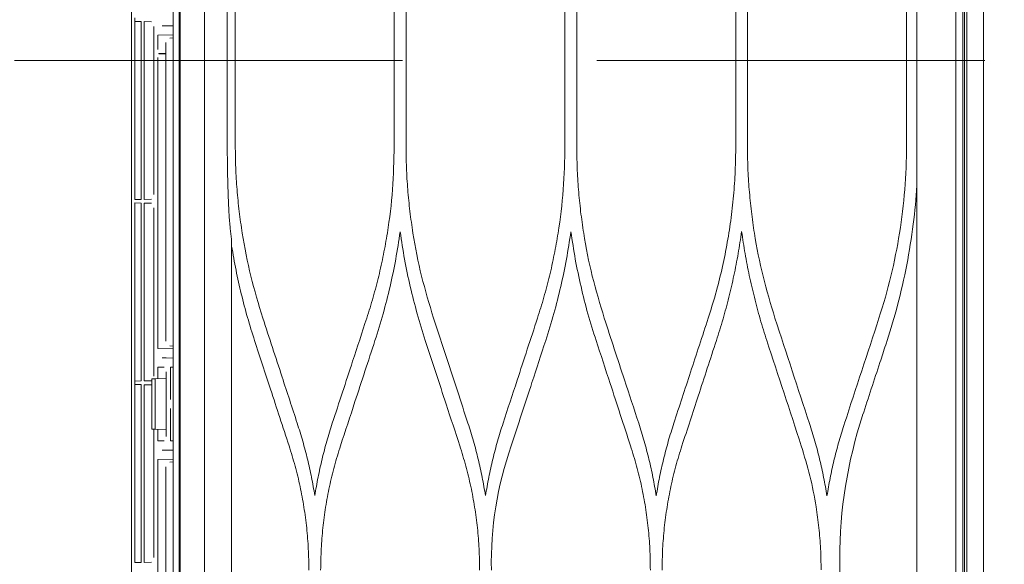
# Model space of a CAD drawing. Header units: inches. Extents: x 67014 to 70164, y -40762 to -35657.
# Tile 31 of 55: x 68696 to 68719, y -39861 to -39849. Entities that reach past the tile are written whole.
import ezdxf

# ---------------------------------------------------------------- set-up
doc = ezdxf.new("R2010")
doc.units = ezdxf.units.IN
doc.header["$MEASUREMENT"] = 0
doc.linetypes.add('HIDDEN', pattern=[0.375, 0.25, -0.125])
for name, color, linetype, lineweight in [('p--dach', 7, 'Continuous', 20), ('p--drzwi', 251, 'Continuous', 0), ('p--klimatyzator', 30, 'Continuous', 15)]:
    doc.layers.add(name, color=color, linetype=linetype, lineweight=lineweight)

# ---------------------------------------------------------------- blocks, each defined once
blk = doc.blocks.new('drzwi-90-100')
blk.add_arc((10.8, 3.225), 84.153, 359.52334, 90.47666)
blk = doc.blocks.new('A$C66B7A3C4')
at = {"layer": 'p--klimatyzator', "lineweight": 15}
for p, q in [((0.557, 85.44), (0.557, 43.5)), ((0.932, 43.5), (0.932, 85.44)), ((0.987, 1.56), (0.987, 85.44)), ((18.818, 84.4), (18.818, 43.5)), ((1.019, 84.083), (1.019, 2.917)), ((1.18, 3.822), (1.18, 83.178)), ((2.055, 83.178), (2.055, 57.846)), ((18.114, 82.346), (18.114, 43.5)), ((18.662, 43.5), (18.662, 82.346)), ((18.684, 82.346), (18.684, 4.654)), ((19.758, 81.016), (19.758, 47.653)), ((2.292, 74.077), (2.292, 69.605)), ((5.876, 69.501), (5.876, 74.077)), ((6.139, 74.077), (6.139, 69.501)), ((9.723, 69.501), (9.723, 74.077)), ((9.988, 74.077), (9.988, 69.501)), ((13.571, 69.501), (13.571, 74.077)), ((13.836, 74.077), (13.836, 69.501)), ((17.419, 69.501), (17.419, 74.077)), ((17.599, 74.077), (17.599, 69.501)), ((19.681, 72.385), (19.681, 72.307)), ((18.974, 72.205), (18.818, 72.208)), ((18.974, 72.205), (19.07, 72.205)), ((19.255, 68.402), (19.255, 72.196)), ((19.304, 72.301), (19.472, 72.304)), ((19.472, 72.304), (19.472, 68.294)), ((19.544, 72.305), (19.681, 72.307)), ((19.544, 68.293), (19.544, 72.305)), ((19.681, 72.203), (19.681, 72.307)), ((19.681, 72.307), (19.681, 72.307)), ((19.681, 72.203), (19.681, 68.395)), ((19.167, 71.996), (18.818, 72.002)), ((18.818, 71.939), (18.892, 71.932)), ((19.167, 71.671), (19.167, 71.996)), ((18.987, 71.829), (18.987, 65.094)), ((18.987, 71.585), (19.145, 71.585)), ((19.145, 71.578), (18.987, 71.578)), ((19.145, 71.578), (19.145, 71.585)), ((19.167, 64.927), (19.167, 71.491)), ((19.681, 68.291), (19.681, 68.395)), ((19.472, 68.294), (19.304, 68.297)), ((19.304, 68.206), (19.472, 68.209)), ((19.472, 68.209), (19.472, 64.2)), ((19.681, 68.291), (19.544, 68.293)), ((19.544, 68.21), (19.681, 68.213)), ((19.544, 64.198), (19.544, 68.21)), ((19.681, 68.109), (19.681, 68.213)), ((19.255, 64.307), (19.255, 68.101)), ((19.681, 68.109), (19.681, 64.3)), ((17.501, 57.787), (17.501, 67.396)), ((18.818, 64.983), (18.892, 64.99)), ((18.818, 64.92), (19.167, 64.927)), ((18.818, 64.714), (18.974, 64.717)), ((19.07, 64.717), (18.974, 64.717)), ((18.877, 64.507), (18.818, 64.506)), ((18.877, 64.507), (18.877, 63.776)), ((18.974, 64.406), (18.974, 62.948)), ((19.167, 64.509), (19.022, 64.509)), ((19.167, 64.249), (19.167, 64.509)), ((19.228, 64.246), (18.974, 64.259)), ((19.302, 64.242), (19.228, 64.246)), ((19.228, 64.246), (19.228, 63.108)), ((19.302, 63.112), (19.302, 64.242)), ((19.472, 64.2), (19.304, 64.202)), ((19.681, 64.196), (19.544, 64.198)), ((19.681, 64.196), (19.681, 64.3)), ((19.681, 64.196), (19.681, 64.118)), ((19.681, 64.196), (19.681, 64.196)), ((19.304, 64.111), (19.472, 64.114)), ((19.472, 64.114), (19.472, 60.105)), ((19.544, 64.116), (19.681, 64.118)), ((19.544, 60.104), (19.544, 64.116)), ((19.681, 64.014), (19.681, 64.118)), ((19.681, 64.118), (19.681, 64.118)), ((19.681, 64.014), (19.681, 60.205)), ((18.877, 63.578), (18.877, 62.847)), ((18.974, 63.095), (19.228, 63.108)), ((19.167, 62.845), (19.167, 63.105)), ((19.228, 63.108), (19.302, 63.112)), ((19.255, 60.213), (19.255, 63.109)), ((18.818, 62.848), (18.877, 62.847)), ((19.022, 62.845), (19.167, 62.845)), ((18.974, 62.637), (18.818, 62.64)), ((18.974, 62.637), (19.07, 62.637)), ((19.167, 62.427), (18.818, 62.433)), ((18.818, 62.37), (18.892, 62.364)), ((19.167, 55.637), (19.167, 62.427)), ((18.987, 62.26), (18.987, 58.425)), ((3.796, 60.187), (3.796, 57.973)), ((19.681, 60.101), (19.681, 60.205)), ((19.472, 60.105), (19.304, 60.108)), ((19.681, 60.101), (19.544, 60.104))]:
    blk.add_line(p, q, dxfattribs=at)
for points, knots in [([(2.911, 65.615), (2.707, 66.24), (2.551, 66.882), (2.448, 67.533), (2.344, 68.185), (2.292, 68.841), (2.292, 69.501), (2.292, 69.536), (2.292, 69.571), (2.292, 69.605)], [0, 0, 0, 0, 1, 1, 1, 2, 2, 2, 3, 3, 3, 3]), ([(5.256, 65.615), (5.351, 65.929), (5.446, 66.244), (5.525, 66.563), (5.604, 66.881), (5.667, 67.205), (5.719, 67.53), (5.745, 67.693), (5.768, 67.857), (5.787, 68.021), (5.807, 68.185), (5.823, 68.349), (5.836, 68.514), (5.85, 68.678), (5.86, 68.842), (5.866, 69.007), (5.872, 69.172), (5.874, 69.336), (5.876, 69.501)], [0, 0, 0, 0, 1, 1, 1, 2, 2, 2, 3, 3, 3, 4, 4, 4, 5, 5, 5, 6, 6, 6, 6]), ([(6.139, 69.501), (6.142, 69.312), (6.144, 69.124), (6.152, 68.935), (6.16, 68.747), (6.173, 68.559), (6.19, 68.372), (6.207, 68.186), (6.228, 67.999), (6.253, 67.813), (6.278, 67.628), (6.308, 67.442), (6.342, 67.258), (6.375, 67.073), (6.413, 66.89), (6.455, 66.707), (6.497, 66.523), (6.543, 66.34), (6.595, 66.159), (6.646, 65.976), (6.703, 65.796), (6.759, 65.615)], [0, 0, 0, 0, 1, 1, 1, 2, 2, 2, 3, 3, 3, 4, 4, 4, 5, 5, 5, 6, 6, 6, 7, 7, 7, 7]), ([(9.103, 65.615), (9.198, 65.929), (9.293, 66.243), (9.372, 66.562), (9.452, 66.882), (9.515, 67.206), (9.567, 67.532), (9.592, 67.695), (9.615, 67.858), (9.635, 68.022), (9.654, 68.186), (9.671, 68.35), (9.684, 68.514), (9.697, 68.678), (9.707, 68.842), (9.713, 69.007), (9.719, 69.172), (9.721, 69.336), (9.723, 69.501)], [0, 0, 0, 0, 1, 1, 1, 2, 2, 2, 3, 3, 3, 4, 4, 4, 5, 5, 5, 6, 6, 6, 6]), ([(9.988, 69.501), (9.995, 69.172), (10.003, 68.843), (10.027, 68.515), (10.051, 68.186), (10.092, 67.858), (10.144, 67.533), (10.17, 67.37), (10.199, 67.208), (10.231, 67.047), (10.264, 66.886), (10.299, 66.725), (10.338, 66.565), (10.376, 66.405), (10.418, 66.246), (10.463, 66.088), (10.509, 65.929), (10.558, 65.772), (10.608, 65.615)], [0, 0, 0, 0, 1, 1, 1, 2, 2, 2, 3, 3, 3, 4, 4, 4, 5, 5, 5, 6, 6, 6, 6]), ([(12.951, 65.615), (13.046, 65.93), (13.141, 66.245), (13.22, 66.564), (13.3, 66.884), (13.363, 67.208), (13.415, 67.534), (13.44, 67.697), (13.463, 67.86), (13.483, 68.024), (13.502, 68.187), (13.518, 68.351), (13.532, 68.515), (13.545, 68.679), (13.555, 68.843), (13.561, 69.007), (13.567, 69.172), (13.569, 69.337), (13.571, 69.501)], [0, 0, 0, 0, 1, 1, 1, 2, 2, 2, 3, 3, 3, 4, 4, 4, 5, 5, 5, 6, 6, 6, 6]), ([(13.836, 69.501), (13.844, 69.172), (13.851, 68.843), (13.875, 68.515), (13.899, 68.187), (13.94, 67.86), (13.992, 67.535), (14.018, 67.372), (14.047, 67.209), (14.08, 67.048), (14.112, 66.886), (14.147, 66.725), (14.186, 66.565), (14.225, 66.405), (14.266, 66.246), (14.311, 66.088), (14.357, 65.929), (14.406, 65.772), (14.456, 65.615)], [0, 0, 0, 0, 1, 1, 1, 2, 2, 2, 3, 3, 3, 4, 4, 4, 5, 5, 5, 6, 6, 6, 6]), ([(16.799, 65.615), (16.894, 65.93), (16.989, 66.245), (17.068, 66.564), (17.147, 66.883), (17.211, 67.207), (17.262, 67.532), (17.288, 67.695), (17.311, 67.859), (17.331, 68.022), (17.35, 68.186), (17.366, 68.35), (17.379, 68.514), (17.393, 68.678), (17.403, 68.842), (17.409, 69.007), (17.415, 69.172), (17.417, 69.336), (17.419, 69.501)], [0, 0, 0, 0, 1, 1, 1, 2, 2, 2, 3, 3, 3, 4, 4, 4, 5, 5, 5, 6, 6, 6, 6]), ([(17.599, 69.501), (17.599, 69.486), (17.599, 69.47), (17.599, 69.454), (17.599, 69.356), (17.598, 69.258), (17.597, 69.16), (17.596, 69.08), (17.595, 68.999), (17.594, 68.919)], [0, 0, 0, 0, 1, 1, 1, 2, 2, 2, 3, 3, 3, 3]), ([(17.594, 68.919), (17.593, 68.867), (17.592, 68.814), (17.59, 68.762), (17.587, 68.645), (17.584, 68.527), (17.58, 68.41), (17.575, 68.295), (17.571, 68.18), (17.565, 68.065)], [0, 0, 0, 0, 1, 1, 1, 2, 2, 2, 3, 3, 3, 3]), ([(17.565, 68.065), (17.563, 68.03), (17.562, 67.996), (17.559, 67.961), (17.553, 67.853), (17.545, 67.746), (17.532, 67.639)], [0, 0, 0, 0, 1, 1, 1, 2, 2, 2, 2]), ([(6.007, 67.569), (5.983, 67.402), (5.958, 67.236), (5.93, 67.071), (5.901, 66.905), (5.869, 66.74), (5.834, 66.576), (5.799, 66.411), (5.761, 66.247), (5.72, 66.084), (5.679, 65.92), (5.636, 65.757), (5.589, 65.595), (5.541, 65.432), (5.49, 65.271), (5.439, 65.109)], [0, 0, 0, 0, 1, 1, 1, 2, 2, 2, 3, 3, 3, 4, 4, 4, 5, 5, 5, 5]), ([(6.576, 65.109), (6.525, 65.271), (6.474, 65.433), (6.426, 65.596), (6.379, 65.758), (6.335, 65.921), (6.294, 66.085), (6.254, 66.248), (6.216, 66.412), (6.181, 66.577), (6.146, 66.741), (6.114, 66.906), (6.085, 67.072), (6.057, 67.237), (6.032, 67.403), (6.007, 67.569)], [0, 0, 0, 0, 1, 1, 1, 2, 2, 2, 3, 3, 3, 4, 4, 4, 5, 5, 5, 5]), ([(9.855, 67.564), (9.824, 67.356), (9.792, 67.148), (9.755, 66.942), (9.718, 66.735), (9.674, 66.53), (9.627, 66.325), (9.579, 66.12), (9.528, 65.916), (9.471, 65.714), (9.413, 65.511), (9.35, 65.31), (9.287, 65.109)], [0, 0, 0, 0, 1, 1, 1, 2, 2, 2, 3, 3, 3, 4, 4, 4, 4]), ([(10.423, 65.109), (10.36, 65.311), (10.297, 65.513), (10.239, 65.717), (10.182, 65.919), (10.131, 66.124), (10.083, 66.329), (10.036, 66.533), (9.993, 66.738), (9.955, 66.944), (9.918, 67.15), (9.887, 67.357), (9.855, 67.564)], [0, 0, 0, 0, 1, 1, 1, 2, 2, 2, 3, 3, 3, 4, 4, 4, 4]), ([(13.703, 67.562), (13.672, 67.355), (13.641, 67.148), (13.603, 66.942), (13.566, 66.735), (13.522, 66.53), (13.475, 66.326), (13.428, 66.121), (13.376, 65.917), (13.319, 65.715), (13.262, 65.512), (13.199, 65.31), (13.136, 65.109)], [0, 0, 0, 0, 1, 1, 1, 2, 2, 2, 3, 3, 3, 4, 4, 4, 4]), ([(14.271, 65.109), (14.208, 65.31), (14.145, 65.512), (14.087, 65.715), (14.03, 65.917), (13.979, 66.121), (13.931, 66.326), (13.884, 66.53), (13.841, 66.735), (13.803, 66.942), (13.766, 67.148), (13.735, 67.355), (13.703, 67.562)], [0, 0, 0, 0, 1, 1, 1, 2, 2, 2, 3, 3, 3, 4, 4, 4, 4]), ([(17.501, 67.235), (17.47, 67.055), (17.438, 66.874), (17.402, 66.695), (17.367, 66.516), (17.326, 66.338), (17.283, 66.16), (17.24, 65.983), (17.194, 65.807), (17.144, 65.632), (17.093, 65.456), (17.038, 65.282), (16.984, 65.109)], [0, 0, 0, 0, 1, 1, 1, 2, 2, 2, 3, 3, 3, 4, 4, 4, 4]), ([(6.759, 65.615), (6.892, 65.208), (7.025, 64.802), (7.158, 64.395), (7.284, 64.011), (7.41, 63.627), (7.536, 63.243)], [0, 0, 0, 0, 1, 1, 1, 2, 2, 2, 2]), ([(8.327, 63.243), (8.434, 63.57), (8.541, 63.897), (8.648, 64.224), (8.724, 64.456), (8.8, 64.687), (8.876, 64.919), (8.951, 65.151), (9.027, 65.383), (9.103, 65.615)], [0, 0, 0, 0, 1, 1, 1, 2, 2, 2, 3, 3, 3, 3]), ([(10.608, 65.615), (10.684, 65.381), (10.761, 65.147), (10.837, 64.914), (10.914, 64.68), (10.99, 64.446), (11.067, 64.212), (11.173, 63.889), (11.278, 63.566), (11.384, 63.243)], [0, 0, 0, 0, 1, 1, 1, 2, 2, 2, 3, 3, 3, 3]), ([(12.175, 63.243), (12.254, 63.486), (12.334, 63.73), (12.414, 63.973), (12.493, 64.217), (12.573, 64.46), (12.653, 64.704), (12.752, 65.008), (12.851, 65.311), (12.951, 65.615)], [0, 0, 0, 0, 1, 1, 1, 2, 2, 2, 3, 3, 3, 3]), ([(14.456, 65.615), (14.562, 65.291), (14.668, 64.967), (14.774, 64.643), (14.85, 64.41), (14.927, 64.176), (15.003, 63.943), (15.08, 63.709), (15.156, 63.476), (15.232, 63.243)], [0, 0, 0, 0, 1, 1, 1, 2, 2, 2, 3, 3, 3, 3]), ([(16.022, 63.243), (16.136, 63.591), (16.25, 63.939), (16.364, 64.287), (16.437, 64.508), (16.509, 64.73), (16.581, 64.951), (16.654, 65.172), (16.726, 65.394), (16.799, 65.615)], [0, 0, 0, 0, 1, 1, 1, 2, 2, 2, 3, 3, 3, 3]), ([(2.728, 65.109), (2.739, 65.076), (2.749, 65.043), (2.76, 65.01), (2.803, 64.879), (2.846, 64.747), (2.889, 64.616), (2.954, 64.417), (3.019, 64.218), (3.084, 64.019), (3.15, 63.82), (3.215, 63.621), (3.28, 63.423)], [0, 0, 0, 0, 1, 1, 1, 2, 2, 2, 3, 3, 3, 4, 4, 4, 4]), ([(7.352, 62.736), (7.23, 63.11), (7.107, 63.484), (6.985, 63.858), (6.849, 64.275), (6.712, 64.692), (6.576, 65.109)], [0, 0, 0, 0, 1, 1, 1, 2, 2, 2, 2]), ([(9.287, 65.109), (9.182, 64.787), (9.077, 64.465), (8.971, 64.143), (8.894, 63.908), (8.818, 63.674), (8.741, 63.44), (8.664, 63.205), (8.588, 62.971), (8.511, 62.736)], [0, 0, 0, 0, 1, 1, 1, 2, 2, 2, 3, 3, 3, 3]), ([(11.2, 62.736), (11.122, 62.975), (11.044, 63.213), (10.966, 63.451), (10.888, 63.689), (10.81, 63.927), (10.732, 64.166), (10.629, 64.48), (10.526, 64.794), (10.423, 65.109)], [0, 0, 0, 0, 1, 1, 1, 2, 2, 2, 3, 3, 3, 3]), ([(13.136, 65.109), (13.057, 64.869), (12.979, 64.629), (12.9, 64.39), (12.822, 64.15), (12.743, 63.911), (12.665, 63.671), (12.563, 63.359), (12.461, 63.048), (12.359, 62.736)], [0, 0, 0, 0, 1, 1, 1, 2, 2, 2, 3, 3, 3, 3]), ([(15.047, 62.736), (14.939, 63.068), (14.83, 63.4), (14.722, 63.731), (14.647, 63.961), (14.572, 64.19), (14.496, 64.42), (14.421, 64.649), (14.346, 64.879), (14.271, 65.109)], [0, 0, 0, 0, 1, 1, 1, 2, 2, 2, 3, 3, 3, 3]), ([(16.984, 65.109), (16.864, 64.742), (16.744, 64.376), (16.624, 64.01), (16.555, 63.798), (16.485, 63.586), (16.416, 63.373), (16.346, 63.161), (16.277, 62.949), (16.207, 62.736)], [0, 0, 0, 0, 1, 1, 1, 2, 2, 2, 3, 3, 3, 3]), ([(3.703, 63.194), (3.744, 63.063), (3.785, 62.932), (3.822, 62.8), (3.859, 62.669), (3.893, 62.536), (3.925, 62.404), (3.956, 62.272), (3.986, 62.139), (4.012, 62.006), (4.038, 61.874), (4.061, 61.74), (4.083, 61.607)], [0, 0, 0, 0, 1, 1, 1, 2, 2, 2, 3, 3, 3, 4, 4, 4, 4]), ([(4.083, 61.607), (4.107, 61.746), (4.131, 61.884), (4.158, 62.022), (4.185, 62.159), (4.216, 62.296), (4.249, 62.432), (4.282, 62.569), (4.317, 62.705), (4.356, 62.839), (4.395, 62.974), (4.437, 63.108), (4.48, 63.242)], [0, 0, 0, 0, 1, 1, 1, 2, 2, 2, 3, 3, 3, 4, 4, 4, 4]), ([(7.536, 63.243), (7.578, 63.109), (7.62, 62.975), (7.659, 62.839), (7.698, 62.705), (7.733, 62.569), (7.766, 62.433), (7.799, 62.297), (7.83, 62.16), (7.857, 62.023), (7.884, 61.886), (7.908, 61.748), (7.931, 61.61)], [0, 0, 0, 0, 1, 1, 1, 2, 2, 2, 3, 3, 3, 4, 4, 4, 4]), ([(7.931, 61.61), (7.955, 61.747), (7.978, 61.885), (8.005, 62.021), (8.033, 62.158), (8.063, 62.295), (8.096, 62.431), (8.129, 62.567), (8.164, 62.703), (8.203, 62.838), (8.242, 62.973), (8.285, 63.108), (8.327, 63.243)], [0, 0, 0, 0, 1, 1, 1, 2, 2, 2, 3, 3, 3, 4, 4, 4, 4]), ([(11.384, 63.243), (11.426, 63.109), (11.469, 62.975), (11.507, 62.84), (11.546, 62.705), (11.581, 62.57), (11.614, 62.434), (11.647, 62.298), (11.678, 62.162), (11.705, 62.025), (11.732, 61.888), (11.756, 61.75), (11.779, 61.613)], [0, 0, 0, 0, 1, 1, 1, 2, 2, 2, 3, 3, 3, 4, 4, 4, 4]), ([(11.779, 61.613), (11.803, 61.75), (11.826, 61.887), (11.854, 62.024), (11.881, 62.161), (11.911, 62.297), (11.944, 62.433), (11.977, 62.569), (12.012, 62.705), (12.051, 62.839), (12.09, 62.974), (12.132, 63.109), (12.175, 63.243)], [0, 0, 0, 0, 1, 1, 1, 2, 2, 2, 3, 3, 3, 4, 4, 4, 4]), ([(15.232, 63.243), (15.275, 63.109), (15.317, 62.975), (15.356, 62.84), (15.394, 62.705), (15.43, 62.57), (15.463, 62.434), (15.495, 62.298), (15.526, 62.162), (15.553, 62.025), (15.58, 61.888), (15.604, 61.751), (15.627, 61.614)], [0, 0, 0, 0, 1, 1, 1, 2, 2, 2, 3, 3, 3, 4, 4, 4, 4]), ([(15.627, 61.614), (15.651, 61.751), (15.674, 61.888), (15.701, 62.025), (15.729, 62.162), (15.759, 62.298), (15.792, 62.433), (15.825, 62.569), (15.86, 62.705), (15.899, 62.839), (15.938, 62.974), (15.98, 63.109), (16.022, 63.243)], [0, 0, 0, 0, 1, 1, 1, 2, 2, 2, 3, 3, 3, 4, 4, 4, 4]), ([(4.662, 62.737), (4.594, 62.511), (4.526, 62.285), (4.469, 62.056), (4.412, 61.826), (4.366, 61.593), (4.329, 61.358), (4.304, 61.202), (4.283, 61.045), (4.266, 60.887), (4.249, 60.73), (4.236, 60.572), (4.228, 60.414), (4.22, 60.256), (4.218, 60.098), (4.215, 59.94)], [0, 0, 0, 0, 1, 1, 1, 2, 2, 2, 3, 3, 3, 4, 4, 4, 5, 5, 5, 5]), ([(7.799, 59.933), (7.797, 60.092), (7.794, 60.252), (7.787, 60.411), (7.779, 60.569), (7.766, 60.727), (7.749, 60.885), (7.733, 61.042), (7.712, 61.199), (7.687, 61.355), (7.662, 61.51), (7.633, 61.665), (7.6, 61.82), (7.567, 61.974), (7.53, 62.128), (7.489, 62.28), (7.446, 62.433), (7.399, 62.585), (7.352, 62.736)], [0, 0, 0, 0, 1, 1, 1, 2, 2, 2, 3, 3, 3, 4, 4, 4, 5, 5, 5, 6, 6, 6, 6]), ([(8.511, 62.736), (8.463, 62.584), (8.416, 62.432), (8.374, 62.278), (8.332, 62.125), (8.295, 61.971), (8.262, 61.816), (8.229, 61.661), (8.2, 61.506), (8.175, 61.35), (8.15, 61.195), (8.13, 61.038), (8.113, 60.881), (8.097, 60.724), (8.084, 60.567), (8.076, 60.409), (8.068, 60.25), (8.066, 60.091), (8.064, 59.933)], [0, 0, 0, 0, 1, 1, 1, 2, 2, 2, 3, 3, 3, 4, 4, 4, 5, 5, 5, 6, 6, 6, 6]), ([(12.359, 62.736), (12.312, 62.584), (12.265, 62.432), (12.222, 62.279), (12.181, 62.126), (12.144, 61.972), (12.111, 61.817), (12.078, 61.663), (12.049, 61.508), (12.024, 61.352), (11.999, 61.196), (11.978, 61.04), (11.962, 60.883), (11.945, 60.725), (11.932, 60.568), (11.924, 60.41), (11.917, 60.251), (11.914, 60.092), (11.912, 59.933)], [0, 0, 0, 0, 1, 1, 1, 2, 2, 2, 3, 3, 3, 4, 4, 4, 5, 5, 5, 6, 6, 6, 6]), ([(15.495, 59.933), (15.492, 60.092), (15.49, 60.251), (15.482, 60.41), (15.474, 60.568), (15.462, 60.726), (15.445, 60.883), (15.428, 61.04), (15.408, 61.197), (15.383, 61.352), (15.358, 61.508), (15.329, 61.663), (15.296, 61.818), (15.263, 61.973), (15.226, 62.126), (15.184, 62.279), (15.142, 62.432), (15.095, 62.584), (15.047, 62.736)], [0, 0, 0, 0, 1, 1, 1, 2, 2, 2, 3, 3, 3, 4, 4, 4, 5, 5, 5, 6, 6, 6, 6]), ([(16.207, 62.736), (16.16, 62.584), (16.113, 62.432), (16.071, 62.279), (16.029, 62.126), (15.992, 61.972), (15.959, 61.817), (15.926, 61.663), (15.897, 61.507), (15.872, 61.352), (15.847, 61.196), (15.826, 61.039), (15.81, 60.882), (15.793, 60.725), (15.78, 60.567), (15.773, 60.409), (15.765, 60.251), (15.763, 60.092), (15.76, 59.933)], [0, 0, 0, 0, 1, 1, 1, 2, 2, 2, 3, 3, 3, 4, 4, 4, 5, 5, 5, 6, 6, 6, 6])]:
    blk.add_open_spline(points, degree=3, knots=knots, dxfattribs=at)
for points in [[(2.055, 68.604), (2.074, 68.313), (2.101, 68.023), (2.138, 67.735)], [(2.138, 67.735), (2.217, 67.119), (2.335, 66.509), (2.492, 65.908)], [(17.501, 67.396), (17.512, 67.477), (17.523, 67.558), (17.532, 67.639)], [(2.492, 65.908), (2.563, 65.64), (2.641, 65.373), (2.728, 65.109)], [(3.688, 63.243), (3.429, 64.032), (3.17, 64.823), (2.911, 65.615)], [(4.48, 63.242), (4.738, 64.033), (4.997, 64.824), (5.256, 65.615)], [(2.728, 65.109), (2.728, 65.109), (2.728, 65.109), (2.728, 65.109)], [(5.439, 65.109), (5.18, 64.318), (4.921, 63.527), (4.662, 62.737)], [(3.28, 63.423), (3.28, 63.423), (3.28, 63.422), (3.28, 63.422)], [(3.28, 63.422), (3.62, 62.383), (3.796, 61.286), (3.796, 60.187)], [(3.703, 63.194), (3.698, 63.21), (3.693, 63.226), (3.688, 63.243)], [(11.2, 62.736), (11.513, 61.838), (11.665, 60.886), (11.647, 59.933)]]:
    blk.add_open_spline(points, degree=3, dxfattribs=at)

msp = doc.modelspace()

# ---------------------------------------------------------------- linework, layer by layer
at = {"layer": 'p--dach', "linetype": 'HIDDEN', "ltscale": 35}
msp.add_line((68302.623, -39849.511), (69582.623, -39849.511), dxfattribs=at)
msp.add_line((68302.623, -39849.511), (69582.623, -39849.511), dxfattribs=at)

# ---------------------------------------------------------------- block references
at = {"layer": 'p--drzwi', "xscale": -1, "rotation": 89.99999999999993}
msp.add_blockref('drzwi-90-100', (68727.073, -39827.861), dxfattribs=at)
at = {"layer": 'p--klimatyzator', "color": 2, "linetype": 'Continuous', "lineweight": 60, "xscale": -1}
msp.add_blockref('A$C66B7A3C4', (68718.771, -39920.939), dxfattribs=at)

doc.saveas('drawing.dxf')
